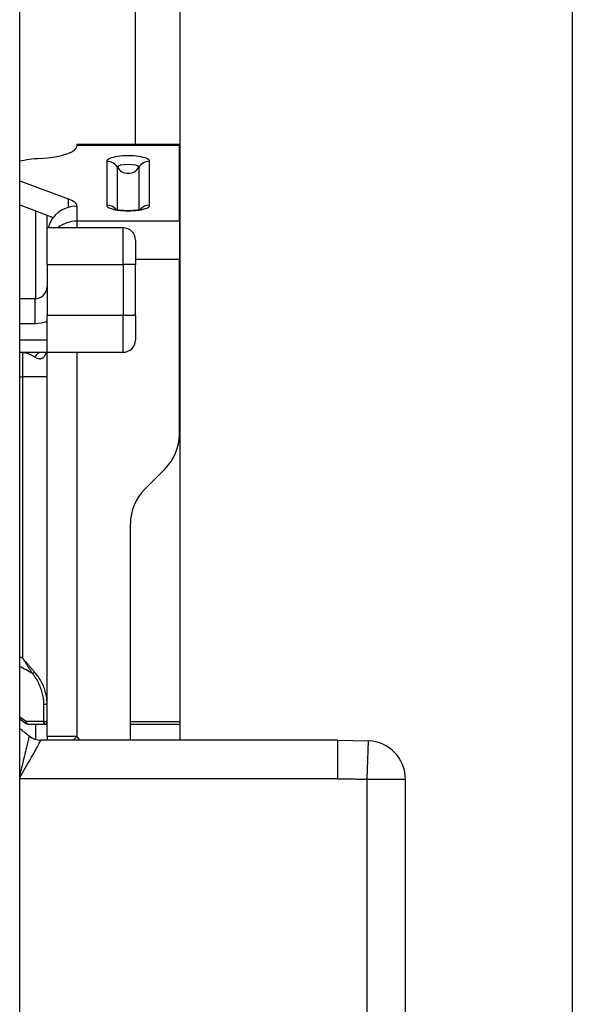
# Model space of a CAD drawing. Header units: inches. Extents: x 2.3 to 58.5, y 3.7 to 32.
# Tile 9 of 48: x 2.756 to 3.2, y 9.775 to 10.566. Entities that reach past the tile are written whole.
import ezdxf

# ---------------------------------------------------------------- set-up
doc = ezdxf.new("R2010")
doc.units = ezdxf.units.IN
doc.header["$MEASUREMENT"] = 0
doc.layers.add('Visible Edges(ANSI)', color=7, linetype='Continuous', lineweight=25)
doc.layers.add('Visible Tangent Edges(ANSI)', color=7, linetype='Continuous', lineweight=25)

msp = doc.modelspace()

# ---------------------------------------------------------------- linework, layer by layer
at = {"layer": 'Visible Edges(ANSI)'}
for p, q in [((2.7556, 7.00801), (2.7556, 22.71601)), ((3.19956, 22.37305), (3.19956, 7.35097)), ((2.8846, 9.98701), (2.8846, 19.73701)), ((2.80161, 10.46544), (2.80161, 10.46463)), ((2.8839, 10.46544), (2.80161, 10.46544)), ((2.80161, 10.46463), (2.80161, 10.46398)), ((2.8839, 10.46544), (2.8839, 10.46463)), ((2.8839, 10.40378), (2.8839, 10.46463)), ((2.7556, 10.4362), (2.79457, 10.42169)), ((2.7556, 10.4168), (2.78254, 10.40677)), ((2.76869, 10.34139), (2.76869, 10.41193)), ((2.83875, 10.39847), (2.7776, 10.39847)), ((2.7776, 10.36894), (2.7776, 10.39847)), ((2.8839, 10.40378), (2.8839, 10.37298)), ((2.8486, 10.38863), (2.8486, 10.36894)), ((2.7776, 10.36894), (2.7776, 10.328)), ((2.8486, 10.328), (2.8486, 10.36894)), ((2.8839, 10.23265), (2.8839, 10.37298)), ((2.76775, 10.34134), (2.7556, 10.34134)), ((2.7776, 10.29847), (2.7776, 10.328)), ((2.8486, 10.328), (2.8486, 10.30831)), ((2.7556, 10.29847), (2.7776, 10.29847)), ((2.7776, 10.27878), (2.7776, 10.29847)), ((2.7776, 10.29847), (2.83875, 10.29847)), ((2.7776, 10.25571), (2.7776, 10.27878)), ((2.7776, 10.1376), (2.7776, 10.25571)), ((2.85606, 10.1885), (2.87236, 10.20481)), ((2.84453, 9.98701), (2.84453, 10.16067)), ((2.7776, 10.01707), (2.7776, 10.1376)), ((2.7776, 10.00312), (2.7776, 10.01707)), ((2.7776, 10.00215), (2.7776, 10.00312)), ((2.76279, 9.99981), (2.77563, 9.99981)), ((2.76869, 9.98754), (2.76869, 9.99981)), ((2.77563, 9.99981), (2.7776, 9.99981)), ((2.7776, 9.98982), (2.7776, 10.00215)), ((2.84453, 9.99981), (2.8846, 9.99981)), ((3.01089, 9.98701), (2.77262, 9.98701)), ((3.01089, 9.98701), (3.03564, 9.98653)), ((3.06549, 9.76847), (3.06549, 9.95555))]:
    msp.add_line(p, q, dxfattribs=at)
at = {"layer": 'Visible Edges(ANSI)', "flags": 128}
msp.add_lwpolyline([(2.83191, 10.41377), (2.83295, 10.41343), (2.83549, 10.41292), (2.83891, 10.41254), (2.84275, 10.41241), (2.8466, 10.41254), (2.85002, 10.41292), (2.85256, 10.41343), (2.8536, 10.41377)], dxfattribs=at)
at = {"layer": 'Visible Edges(ANSI)'}
for centre, radius, start, end in [((2.87561, 10.39451), 0.03, 72.57349, 73.97107), ((2.83875, 10.38863), 0.00984, 0, 90), ((2.76775, 10.35119), 0.00984, 270, 0), ((2.83875, 10.30831), 0.00984, 270, 0), ((2.84453, 10.23265), 0.03937, 315, 0), ((2.8839, 10.16067), 0.03937, 135, 180), ((2.65949, 9.86201), 0.17126, 54.10139, 55.86149), ((2.65949, 9.86201), 0.165, 51.05756, 54.37439), ((2.76279, 10.00473), 0.00492, 234.10139, 270), ((2.77563, 10.00178), 0.00197, 270, 0), ((2.77262, 10.00201), 0.015, 231.05756, 270), ((2.80161, 9.98982), 0.02402, 180, 186.70485), ((3.03449, 9.95555), 0.031, 0, 87.86362)]:
    msp.add_arc(centre, radius, start, end, dxfattribs=at)
for centre, major_axis, ratio, start_param, end_param in [((2.76224, 10.46398), (0.03937, 0), 0.258819, 4.965069, 6.283185), ((2.78193, 10.44425), (-0.03937, 0), 0.258819, 4.965069, 5.444982), ((2.76224, 10.41587), (0.03937, 0), 0.258819, 0, 0.607396), ((2.80161, 10.39267), (-0.02402, 0), 0.965926, 4.712389, 6.030629)]:
    msp.add_ellipse(centre, major_axis=major_axis, ratio=ratio, start_param=start_param, end_param=end_param, dxfattribs=at)
at = {"layer": 'Visible Tangent Edges(ANSI)'}
for p, q in [((2.8486, 10.46544), (2.8486, 19.25858)), ((2.8839, 10.46463), (2.80161, 10.46463)), ((2.82559, 10.45189), (2.82559, 10.41652)), ((2.83417, 10.41315), (2.83417, 10.44704)), ((2.85133, 10.44704), (2.85133, 10.41315)), ((2.85991, 10.41652), (2.85991, 10.45189)), ((2.79457, 10.42169), (2.79457, 10.41485)), ((2.80161, 10.41587), (2.80161, 10.40378)), ((2.7776, 10.39847), (2.7776, 10.40861)), ((2.8839, 10.40378), (2.80161, 10.40378)), ((2.80161, 10.40378), (2.80161, 10.39847)), ((2.83875, 10.36894), (2.83875, 10.39847)), ((2.7776, 10.36894), (2.83875, 10.36894)), ((2.8486, 10.36894), (2.83875, 10.36894)), ((2.83875, 10.36894), (2.83875, 10.328)), ((2.8839, 10.37298), (2.8486, 10.37298)), ((2.76775, 10.34134), (2.76775, 10.32166)), ((2.83875, 10.328), (2.7776, 10.328)), ((2.8486, 10.328), (2.83875, 10.328)), ((2.83875, 10.29847), (2.83875, 10.328)), ((2.7556, 10.32166), (2.76775, 10.32166)), ((2.7776, 10.30831), (2.7556, 10.30831)), ((2.75791, 10.29847), (2.75791, 10.27878)), ((2.80161, 10.29847), (2.80161, 9.98982)), ((2.7556, 10.27878), (2.75791, 10.27878)), ((2.7776, 10.27878), (2.75791, 10.27878)), ((2.75791, 10.27878), (2.75791, 10.05283)), ((2.75991, 10.00074), (2.76075, 10.00191)), ((2.77474, 10.00204), (2.76075, 10.00191)), ((2.8846, 10.00178), (2.84453, 10.00178)), ((2.80161, 9.98982), (2.7776, 9.98982)), ((2.79855, 9.98701), (2.80161, 9.98982)), ((3.01089, 9.98701), (3.01089, 9.95601)), ((3.03564, 9.98653), (3.03449, 9.95555)), ((3.01089, 9.95601), (2.7556, 9.95601)), ((3.03449, 9.95555), (3.03449, 9.76847)), ((3.03449, 9.95555), (3.06549, 9.95555))]:
    msp.add_line(p, q, dxfattribs=at)
at = {"layer": 'Visible Tangent Edges(ANSI)', "flags": 128}
for points in [[(2.75791, 10.29847), (2.75834, 10.29846), (2.75877, 10.29843), (2.75921, 10.29838), (2.75964, 10.29832), (2.76007, 10.29823), (2.7605, 10.29814), (2.76093, 10.29802), (2.76135, 10.29789), (2.76178, 10.29774), (2.7622, 10.29759), (2.76263, 10.29741), (2.76305, 10.29723), (2.76347, 10.29704), (2.76389, 10.29684), (2.7643, 10.29664), (2.76471, 10.29642), (2.76512, 10.2962), (2.76553, 10.29598), (2.76593, 10.29576), (2.76633, 10.29553), (2.76673, 10.29531), (2.76712, 10.29508), (2.76751, 10.29485), (2.76789, 10.29463)], [(2.76789, 10.29463), (2.7684, 10.29434), (2.7689, 10.2941), (2.76939, 10.29388), (2.76988, 10.2937), (2.77037, 10.29356), (2.77085, 10.29345), (2.77131, 10.29338), (2.77177, 10.29334), (2.77222, 10.29335), (2.77265, 10.2934), (2.77308, 10.29349), (2.77348, 10.29362), (2.77388, 10.29379), (2.77425, 10.29401), (2.77461, 10.29427), (2.77495, 10.29457), (2.77527, 10.29492), (2.77557, 10.29531), (2.77585, 10.29574), (2.77611, 10.29621), (2.77634, 10.29672), (2.77656, 10.29727), (2.77675, 10.29785), (2.77692, 10.29847)], [(2.76762, 10.04161), (2.76723, 10.04205), (2.76684, 10.0425), (2.76644, 10.04295), (2.76605, 10.04341), (2.76565, 10.04387), (2.76525, 10.04433), (2.76485, 10.04479), (2.76445, 10.04526), (2.76405, 10.04573), (2.76365, 10.0462), (2.76324, 10.04667), (2.76284, 10.04714), (2.76243, 10.04761), (2.76202, 10.04809), (2.76161, 10.04856), (2.76121, 10.04904), (2.7608, 10.04951), (2.76039, 10.04999), (2.75997, 10.05046), (2.75956, 10.05094), (2.75915, 10.05141), (2.75874, 10.05189), (2.75833, 10.05236), (2.75791, 10.05283)], [(2.75791, 10.05283), (2.75826, 10.0523), (2.7586, 10.05178), (2.75894, 10.05125), (2.75928, 10.05072), (2.75962, 10.05019), (2.75996, 10.04966), (2.7603, 10.04913), (2.76064, 10.0486), (2.76098, 10.04808), (2.76132, 10.04755), (2.76165, 10.04702), (2.76199, 10.0465), (2.76232, 10.04598), (2.76266, 10.04546), (2.76299, 10.04494), (2.76332, 10.04442), (2.76365, 10.04391), (2.76398, 10.0434), (2.76431, 10.04289), (2.76464, 10.04239), (2.76496, 10.04189), (2.76529, 10.04139), (2.76561, 10.0409), (2.76594, 10.04041)], [(2.76594, 10.04041), (2.76667, 10.03946), (2.76736, 10.0385), (2.76802, 10.03752), (2.76865, 10.03654), (2.76924, 10.03554), (2.76981, 10.03453), (2.77034, 10.03351), (2.77084, 10.03248), (2.7713, 10.03145), (2.77174, 10.03041), (2.77215, 10.02937), (2.77253, 10.02833), (2.77288, 10.02729), (2.77321, 10.02625), (2.7735, 10.0252), (2.77377, 10.02416), (2.774, 10.02312), (2.77421, 10.02208), (2.77439, 10.02104), (2.77454, 10.02001), (2.77465, 10.01899), (2.77473, 10.01797), (2.77478, 10.01695), (2.77479, 10.01595)], [(2.7776, 10.01707), (2.77758, 10.01807), (2.77752, 10.01909), (2.77742, 10.02011), (2.77729, 10.02114), (2.77713, 10.02217), (2.77692, 10.02321), (2.77669, 10.02425), (2.77642, 10.0253), (2.77612, 10.02634), (2.77579, 10.02739), (2.77542, 10.02844), (2.77503, 10.02948), (2.7746, 10.03053), (2.77414, 10.03157), (2.77364, 10.03261), (2.77312, 10.03365), (2.77256, 10.03468), (2.77196, 10.0357), (2.77133, 10.03671), (2.77066, 10.03772), (2.76996, 10.03871), (2.76922, 10.03969), (2.76844, 10.04066), (2.76762, 10.04161)], [(2.77479, 10.01595), (2.77479, 10.01538), (2.77479, 10.0148), (2.77479, 10.01422), (2.77479, 10.01365), (2.77478, 10.01307), (2.77478, 10.01249), (2.77478, 10.01191), (2.77478, 10.01134), (2.77478, 10.01076), (2.77477, 10.01018), (2.77477, 10.0096), (2.77477, 10.00902), (2.77477, 10.00844), (2.77476, 10.00786), (2.77476, 10.00728), (2.77476, 10.0067), (2.77476, 10.00612), (2.77476, 10.00554), (2.77475, 10.00496), (2.77475, 10.00437), (2.77475, 10.00379), (2.77475, 10.00321), (2.77475, 10.00263), (2.77474, 10.00204)], [(2.77474, 10.00204), (2.77477, 10.00186), (2.7748, 10.00169), (2.77483, 10.00153), (2.77486, 10.00137), (2.77489, 10.00122), (2.77492, 10.00107), (2.77496, 10.00094), (2.77499, 10.00081), (2.77503, 10.00069), (2.77506, 10.00057), (2.7751, 10.00047), (2.77514, 10.00037), (2.77518, 10.00028), (2.77522, 10.0002), (2.77526, 10.00012), (2.7753, 10.00006), (2.77534, 10), (2.77538, 9.99995), (2.77542, 9.99991), (2.77546, 9.99987), (2.7755, 9.99984), (2.77554, 9.99982), (2.77559, 9.99981), (2.77563, 9.99981)], [(2.7632, 9.99035), (2.76318, 9.99027), (2.76313, 9.99006), (2.76305, 9.98972), (2.76293, 9.98923), (2.76279, 9.98861), (2.76261, 9.98787), (2.7624, 9.98699), (2.76217, 9.986), (2.7619, 9.98488), (2.76161, 9.98365), (2.7613, 9.98233), (2.76096, 9.98091), (2.7606, 9.97939), (2.76022, 9.97778), (2.75981, 9.97609), (2.75939, 9.97433), (2.75896, 9.97251), (2.75851, 9.97064), (2.75805, 9.96871), (2.75757, 9.96674), (2.75709, 9.96474), (2.7566, 9.9627), (2.7561, 9.96063), (2.7556, 9.95854)], [(2.7556, 9.957), (2.75676, 9.95889), (2.7579, 9.96078), (2.75903, 9.96265), (2.76013, 9.96451), (2.7612, 9.96634), (2.76224, 9.96813), (2.76325, 9.96989), (2.76423, 9.97161), (2.76517, 9.97327), (2.76607, 9.97488), (2.76692, 9.97641), (2.76772, 9.97787), (2.76847, 9.97923), (2.76916, 9.98051), (2.7698, 9.9817), (2.77038, 9.98278), (2.7709, 9.98374), (2.77135, 9.98459), (2.77173, 9.98532), (2.77205, 9.98592), (2.7723, 9.9864), (2.77248, 9.98674), (2.77259, 9.98694), (2.77262, 9.98701)], [(3.01089, 9.95601), (3.01187, 9.95601), (3.01285, 9.95601), (3.01384, 9.956), (3.01482, 9.956), (3.0158, 9.95599), (3.01679, 9.95598), (3.01777, 9.95597), (3.01875, 9.95596), (3.01974, 9.95594), (3.02072, 9.95593), (3.0217, 9.95591), (3.02269, 9.95589), (3.02367, 9.95587), (3.02465, 9.95585), (3.02564, 9.95583), (3.02662, 9.9558), (3.0276, 9.95578), (3.02859, 9.95575), (3.02957, 9.95572), (3.03055, 9.95569), (3.03154, 9.95566), (3.03252, 9.95562), (3.0335, 9.95559), (3.03449, 9.95555)]]:
    msp.add_lwpolyline(points, dxfattribs=at)
at = {"layer": 'Visible Tangent Edges(ANSI)'}
for centre, radius, start, end in [((2.76775, 10.35119), 0.02953, 270, 289.47122), ((2.65949, 9.86201), 0.21471, 62.71501, 63.40797), ((2.65949, 9.86201), 0.20775, 59.17523, 62.44299), ((2.65949, 9.86201), 0.1727, 54.10139, 56.18511), ((2.66187, 9.86201), 0.18937, 41.30622, 42.4456)]:
    msp.add_arc(centre, radius, start, end, dxfattribs=at)
for centre, major_axis, ratio, start_param, end_param in [((2.84275, 10.45189), (0.01716, 0), 0.258819, 0, 3.141593), ((2.82559, 10.44238), (0.00984, 0), 0.965926, 0.51209, 1.570796), ((2.84275, 10.44704), (-0.00858, 0), 0.258819, 3.141593, 6.283185), ((2.84275, 10.4517), (-0.00984, 0), 0.965926, 0.51209, 2.629503), ((2.85991, 10.44238), (-0.00984, 0), 0.965926, 4.712389, 5.771096), ((2.82559, 10.40701), (-0.00984, 0), 0.965926, 3.888827, 4.712389), ((2.84275, 10.41652), (-0.01716, 0), 0.258819, 0, 3.141593), ((2.85991, 10.40701), (0.00984, 0), 0.965926, 1.570796, 2.394359), ((2.80161, 10.38058), (-0.02402, 0), 0.965926, 4.712389, 5.402602), ((2.77288, 10.28863), (0, 0.00984), 0.639539, 0, 0.915397), ((2.76665, 10.04161), (-0.00154, -0.00123), 0.332938, 0.847894, 1.967208), ((2.77563, 10.01707), (0.00197, 0), 0.624871, 4.274625, 6.283185), ((2.77563, 10.00312), (0.00197, 0), 0.611135, 4.246329, 6.283185), ((2.76279, 10.00473), (0, -0.00492), 0.505813, 5.322302, 6.283185)]:
    msp.add_ellipse(centre, major_axis=major_axis, ratio=ratio, start_param=start_param, end_param=end_param, dxfattribs=at)

doc.saveas('drawing.dxf')
